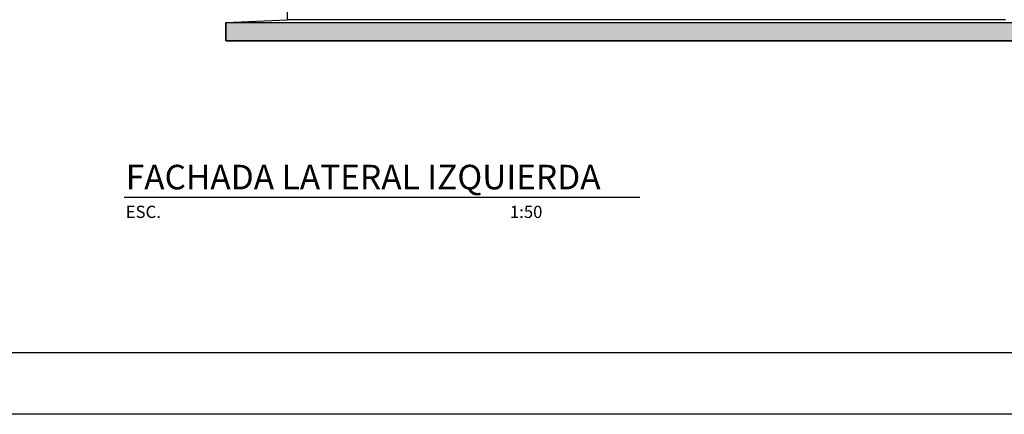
# Model space of a CAD drawing. Header units: millimetres. Extents: x 201 to 840, y 135 to 685.
# Tile 147 of 219: x 322.2 to 330.22, y 301.67 to 304.88. Entities that reach past the tile are written whole.
import ezdxf

# ---------------------------------------------------------------- set-up
doc = ezdxf.new("R2010")
doc.units = ezdxf.units.MM
for name, color, linetype in [('03', 3, 'Continuous'), ('04', 4, 'Continuous'), ('HACHT TIERRA', 252, 'Continuous'), ('LAMINA', 6, 'Continuous'), ('muro', 6, 'Continuous'), ('TEXT', 4, 'Continuous')]:
    doc.layers.add(name, color=color, linetype=linetype)
doc.styles.get("Standard").update_dxf_attribs({"font": 'arial.ttf'})

msp = doc.modelspace()

# ---------------------------------------------------------------- hatches: boundary and pattern name
at = {"layer": 'HACHT TIERRA', "ltscale": 0.01}
h = msp.add_hatch(color=256, dxfattribs=at)
h.dxf.hatch_style = 1
h.paths.add_polyline_path([(330.7322, 304.7102), (330.7322, 304.8602), (323.8822, 304.8602), (323.8822, 304.7102)])

# ---------------------------------------------------------------- linework, layer by layer
at = {"layer": '03'}
for p, q in [((330.2322, 304.8802), (324.3822, 304.8802)), ((323.883, 304.8603), (323.8822, 304.7102))]:
    msp.add_line(p, q, dxfattribs=at)
msp.add_lwpolyline([(323.883, 304.8603), (324.3822, 304.8802)], dxfattribs=at)
at = {"layer": '04'}
msp.add_line((323.8822, 304.7102), (330.7322, 304.7102), dxfattribs=at)
msp.add_lwpolyline([(331.3047, 304.7102), (323.8822, 304.7102), (323.883, 304.8603), (330.7322, 304.8602)], dxfattribs=at)
at = {"layer": 'LAMINA'}
msp.add_line((333.8243, 302.1657), (319.7768, 302.1657), dxfattribs=at)
at = {"layer": 'LAMINA', "color": 7}
msp.add_line((334.3243, 301.6657), (319.0768, 301.6657), dxfattribs=at)
at = {"layer": 'muro', "ltscale": 0.01}
msp.add_line((324.3822, 307.6425), (324.3822, 304.8802), dxfattribs=at)
at = {"layer": 'TEXT'}
msp.add_lwpolyline([(323.0552, 303.4344), (327.2544, 303.4344)], dxfattribs=at)

# ---------------------------------------------------------------- texts
at = {"layer": 'TEXT', "insert": (323.0667, 303.6993), "char_height": 0.2, "attachment_point": 1}
msp.add_mtext_dynamic_manual_height_columns('{\\C2;FACHADA LATERAL IZQUIERDA\\P\\H0.5x;ESC.                                                                                             1:50}', width=5.939095, gutter_width=12.5, heights=[0], dxfattribs=at)

doc.saveas('drawing.dxf')
